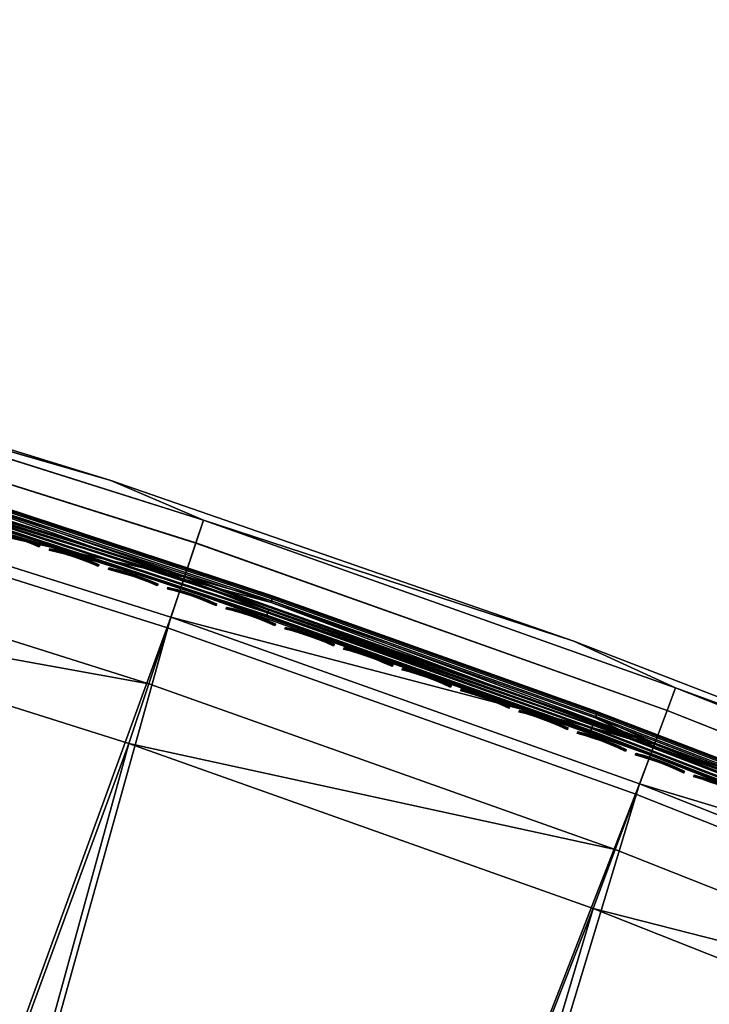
# Model space of a CAD drawing. Header units: inches. Extents: x 0 to 63.6, y -63.6 to 0.
# Tile 127 of 256: x 19.4 to 22.5, y -5.5 to -1.1. Entities that reach past the tile are written whole.
import ezdxf

# ---------------------------------------------------------------- set-up
doc = ezdxf.new("R2010")
doc.units = ezdxf.units.IN
doc.header["$LTSCALE"] = 0.03937
doc.header["$MEASUREMENT"] = 0
for name, color, linetype in [('A-FURN-3-ST', 151, 'Continuous'), ('A-FURN-3-ST-SEAM', 250, 'Continuous'), ('A-FURN-3-STITCH', 15, 'Continuous')]:
    doc.layers.add(name, color=color, linetype=linetype)

msp = doc.modelspace()

# ---------------------------------------------------------------- meshes
at = {"layer": 'A-FURN-3-ST'}
mesh = msp.add_polyface(dxfattribs=at)
corners = [(21.897, -3.8858, 5.5), (20.2261, -3.3398, 5.3087), (19.8089, -3.1614, 5.5), (18.0719, -2.6596, 5.3087), (17.6969, -2.5101, 5.5), (15.8949, -2.0563, 5.3087), (15.5635, -1.9324, 5.5), (13.6979, -1.5306, 5.3087), (13.4114, -1.4292, 5.5), (11.4835, -1.0834, 5.3087), (20.1917, -3.4426, 5.1464), (18.0412, -2.7635, 5.1464), (15.868, -2.1612, 5.1464), (13.6747, -1.6365, 5.1464), (11.4007, -1.5378, 5), (13.6399, -1.795, 5.0381), (13.5989, -1.9818, 5), (15.8276, -2.3184, 5.0381), (15.7799, -2.5037, 5), (17.9953, -2.9191, 5.0381), (17.9411, -3.1026, 5), (20.1403, -3.5965, 5.0381), (20.0796, -3.7779, 5), (22.2599, -4.3496, 5.0381), (22.3168, -4.1977, 5.1464), (21.897, -3.8858, 16.9), (19.8089, -3.1614, 16.9), (17.6969, -2.5101, 16.9), (15.5635, -1.9324, 16.9), (13.4114, -1.4292, 16.9), (19.8901, -4.3472, 18), (22.0829, -4.8243, 17.9625), (19.9803, -4.0772, 17.9625), (17.772, -3.6783, 18), (17.8526, -3.4052, 17.9625), (15.6316, -3.085, 18), (15.7023, -2.8093, 17.9625), (13.4714, -2.5681, 18), (13.5323, -2.29, 17.9625), (22.3168, -4.1987, 17.45), (20.1918, -3.4436, 17.45), (20.1365, -3.6095, 17.6778), (22.2556, -4.3624, 17.6778), (20.0644, -3.8256, 17.8526), (22.1758, -4.5758, 17.8526), (20.2264, -3.3393, 17.1847), (18.0722, -2.6591, 17.1847), (18.0414, -2.7645, 17.45), (17.992, -2.9323, 17.6778), (17.9276, -3.1508, 17.8526), (15.8953, -2.0558, 17.1847), (15.8682, -2.1623, 17.45), (15.8248, -2.3316, 17.6778), (15.7683, -2.5523, 17.8526), (13.6982, -1.5301, 17.1847), (13.6749, -1.6375, 17.45), (13.6377, -1.8083, 17.6778), (13.589, -2.0309, 17.8526), (11.4839, -1.0828, 17.1847)]
mesh.append_faces([[corners[k] for k in face] for face in [(0, 1, 2), (2, 1, 3), (2, 3, 4), (4, 3, 5), (4, 5, 6), (6, 5, 7), (6, 7, 8), (8, 7, 9), (1, 10, 11, 3), (3, 11, 12, 5), (5, 12, 13, 7), (14, 15, 16), (16, 15, 17), (16, 17, 18), (18, 17, 19), (18, 19, 20), (20, 19, 21), (20, 21, 22), (22, 21, 23), (24, 23, 21, 10), (10, 21, 19, 11), (11, 19, 17, 12), (12, 17, 15, 13), (25, 0, 2), (25, 2, 26), (26, 2, 4), (26, 4, 27), (27, 4, 6), (27, 6, 28), (28, 6, 8), (28, 8, 29), (30, 31, 32), (30, 32, 33), (33, 32, 34), (33, 34, 35), (35, 34, 36), (35, 36, 37), (37, 36, 38), (39, 40, 41, 42), (42, 41, 43, 44), (44, 43, 32, 31), (25, 26, 45), (45, 26, 46), (45, 46, 47, 40), (40, 47, 48, 41), (41, 48, 49, 43), (43, 49, 34, 32), (26, 27, 46), (46, 27, 50), (46, 50, 51, 47), (47, 51, 52, 48), (48, 52, 53, 49), (49, 53, 36, 34), (27, 28, 50), (50, 28, 54), (50, 54, 55, 51), (51, 55, 56, 52), (52, 56, 57, 53), (53, 57, 38, 36), (28, 29, 54), (54, 29, 58)]])
mesh = msp.add_polyface(dxfattribs=at)
corners = [(13.9787, -25.6395, 5), (13.9126, -25.8191, 5.0381), (12.3211, -25.0702, 5), (12.2629, -25.2525, 5.0381), (12.4992, -25.6536, 5.5), (12.1805, -25.5102, 5.3087), (13.8192, -26.0731, 5.3087), (13.8566, -25.9714, 5.1464), (12.2135, -25.407, 5.1464), (14.1775, -26.2475, 16.9), (12.4992, -25.6536, 16.9), (15.73, -25.9885, 17.9625), (15.8397, -25.7258, 18), (14.0856, -25.3429, 17.9625), (14.1839, -25.0757, 18), (12.4149, -24.7692, 17.9625), (12.5015, -24.498, 18), (12.3342, -25.0219, 17.8526), (13.9941, -25.5919, 17.8526), (15.6277, -26.2333, 17.8526), (12.2649, -25.2389, 17.6778), (13.9154, -25.8057, 17.6778), (12.1782, -25.5101, 17.1847), (13.8171, -26.0729, 17.1847), (13.8551, -25.9698, 17.45), (12.2117, -25.4054, 17.45), (25.0468, -31.0664, 18), (37.515, -13.6013, 18), (23.6135, -30.0129, 18), (35.7144, -12.3007, 18), (22.136, -29.0223, 18), (33.8688, -11.0648, 18), (31.9805, -9.8953, 18), (20.6169, -28.0967, 18), (30.0518, -8.7935, 18), (19.0593, -27.2377, 18), (28.0852, -7.761, 18), (17.4659, -26.4469, 18), (26.0832, -6.7989, 18), (24.0483, -5.9085, 18), (21.9831, -5.0909, 18), (19.8901, -4.3472, 18), (17.772, -3.6783, 18), (10.7957, -23.9936, 18), (15.6316, -3.085, 18), (29.9607, -7.4937, 5.5), (30.5611, -7.8617, 5.3087), (28.561, -6.8115, 5.3087), (28.3538, -7.2244, 5), (28.4396, -7.0534, 5.0381), (30.4312, -8.0991, 5.0381), (30.3394, -8.2669, 5), (30.5091, -7.9568, 5.1464), (28.5124, -6.9084, 5.1464), (30.1884, -8.5438, 17.9625), (28.2129, -7.5065, 17.9625), (30.5088, -7.9577, 17.45), (28.5122, -6.9094, 17.45), (28.4339, -7.0657, 17.6778), (30.425, -8.1111, 17.6778), (28.3318, -7.2693, 17.8526), (30.3157, -8.311, 17.8526), (37.8745, -13.121, 5), (24.6816, -31.5424, 5), (23.2694, -30.5044, 5), (36.0566, -11.8078, 5), (21.8136, -29.5284, 5), (34.1932, -10.5601, 5), (32.2866, -9.3793, 5), (20.3169, -28.6163, 5), (18.7822, -27.7699, 5), (17.2123, -26.9907, 5), (26.3325, -6.2531, 5), (15.6101, -26.2801, 5), (24.2779, -5.3542, 5), (22.1927, -4.5288, 5), (20.0796, -3.7779, 5), (17.9411, -3.1026, 5), (10.6404, -24.5731, 5), (15.7799, -2.5037, 5)]
mesh.append_faces([[corners[k] for k in face] for face in [(0, 1, 2), (2, 1, 3), (4, 5, 6), (7, 6, 5, 8), (1, 7, 8, 3), (4, 9, 10), (11, 12, 13), (13, 12, 14), (13, 14, 15), (15, 14, 16), (15, 17, 18, 13), (13, 18, 19, 11), (17, 20, 21, 18), (22, 10, 23), (24, 21, 20, 25), (23, 24, 25, 22), (26, 27, 28), (28, 29, 30), (30, 31, 32), (30, 32, 33), (33, 32, 34), (33, 34, 35), (35, 34, 36), (35, 36, 37), (37, 36, 38), (37, 38, 12), (12, 38, 39), (12, 39, 40), (12, 40, 14), (14, 40, 41), (14, 41, 16), (16, 41, 42), (16, 42, 43), (43, 42, 44), (45, 46, 47), (48, 49, 50), (48, 50, 51), (52, 50, 49, 53), (34, 54, 36), (36, 54, 55), (56, 57, 58, 59), (59, 58, 60, 61), (61, 60, 55, 54), (62, 63, 64), (65, 64, 66), (67, 66, 68), (68, 66, 69), (68, 69, 51), (51, 69, 70), (51, 70, 48), (48, 70, 71), (48, 71, 72), (72, 71, 73), (72, 73, 74), (74, 73, 75), (75, 73, 0), (75, 0, 76), (76, 0, 2), (76, 2, 77), (77, 2, 78), (77, 78, 79)]])
mesh = msp.add_polyface(dxfattribs=at)
corners = [(29.9607, -7.4937, 5.5), (28.561, -6.8115, 5.3087), (27.993, -6.4872, 5.5), (26.5248, -5.8331, 5.3087), (25.9915, -5.5497, 5.5), (24.4552, -4.9276, 5.3087), (23.9587, -4.6822, 5.5), (22.3547, -4.0962, 5.3087), (21.897, -3.8858, 5.5), (20.2261, -3.3398, 5.3087), (30.5611, -7.8617, 5.3087), (30.5091, -7.9568, 5.1464), (28.5124, -6.9084, 5.1464), (26.4797, -5.9317, 5.1464), (24.4136, -5.0277, 5.1464), (22.3168, -4.1977, 5.1464), (20.1917, -3.4426, 5.1464), (20.0796, -3.7779, 5), (22.2599, -4.3496, 5.0381), (22.1927, -4.5288, 5), (24.3514, -5.1775, 5.0381), (24.2779, -5.3542, 5), (26.4122, -6.0791, 5.0381), (26.3325, -6.2531, 5), (28.4396, -7.0534, 5.0381), (28.3538, -7.2244, 5), (29.9607, -7.4937, 16.9), (27.993, -6.4872, 16.9), (25.9915, -5.5497, 16.9), (23.9587, -4.6822, 16.9), (21.897, -3.8858, 16.9), (28.0852, -7.761, 18), (28.2129, -7.5065, 17.9625), (26.0832, -6.7989, 18), (26.2017, -6.54, 17.9625), (24.0483, -5.9085, 18), (24.1575, -5.6456, 17.9625), (21.9831, -5.0909, 18), (22.0829, -4.8243, 17.9625), (19.8901, -4.3472, 18), (30.5615, -7.8612, 17.1847), (28.5613, -6.8111, 17.1847), (28.5122, -6.9094, 17.45), (30.5088, -7.9577, 17.45), (26.5252, -5.8326, 17.1847), (26.4796, -5.9326, 17.45), (26.4069, -6.0916, 17.6778), (28.4339, -7.0657, 17.6778), (26.3121, -6.2988, 17.8526), (28.3318, -7.2693, 17.8526), (24.4556, -4.9271, 17.1847), (24.4136, -5.0287, 17.45), (24.3466, -5.1902, 17.6778), (24.2593, -5.4006, 17.8526), (22.3551, -4.0957, 17.1847), (22.3168, -4.1987, 17.45), (22.2556, -4.3624, 17.6778), (22.1758, -4.5758, 17.8526), (20.2264, -3.3393, 17.1847), (20.1918, -3.4436, 17.45)]
mesh.append_faces([[corners[k] for k in face] for face in [(0, 1, 2), (2, 1, 3), (2, 3, 4), (4, 3, 5), (4, 5, 6), (6, 5, 7), (6, 7, 8), (8, 7, 9), (10, 11, 12, 1), (1, 12, 13, 3), (3, 13, 14, 5), (5, 14, 15, 7), (7, 15, 16, 9), (17, 18, 19), (19, 18, 20), (19, 20, 21), (21, 20, 22), (21, 22, 23), (23, 22, 24), (23, 24, 25), (12, 24, 22, 13), (13, 22, 20, 14), (14, 20, 18, 15), (26, 0, 2), (26, 2, 27), (27, 2, 4), (27, 4, 28), (28, 4, 6), (28, 6, 29), (29, 6, 8), (29, 8, 30), (31, 32, 33), (33, 32, 34), (33, 34, 35), (35, 34, 36), (35, 36, 37), (37, 36, 38), (37, 38, 39), (40, 26, 41), (40, 41, 42, 43), (26, 27, 41), (41, 27, 44), (41, 44, 45, 42), (42, 45, 46, 47), (47, 46, 48, 49), (49, 48, 34, 32), (27, 28, 44), (44, 28, 50), (44, 50, 51, 45), (45, 51, 52, 46), (46, 52, 53, 48), (48, 53, 36, 34), (28, 29, 50), (50, 29, 54), (50, 54, 55, 51), (51, 55, 56, 52), (52, 56, 57, 53), (53, 57, 38, 36), (29, 30, 54), (54, 30, 58), (54, 58, 59, 55)]])
at = {"layer": 'A-FURN-3-ST-SEAM'}
mesh = msp.add_polyface(dxfattribs=at)
corners = [(20.5091, -3.7755, 17.6902), (21.9694, -4.2958, 17.6902), (21.9724, -4.2878, 17.7078), (20.5118, -3.7674, 17.7078), (22.2572, -4.3586, 17.7271), (20.138, -3.6056, 17.7271), (20.5165, -3.7535, 17.7208), (19.0517, -3.2715, 17.7208), (19.0473, -3.2855, 17.7078), (19.0448, -3.2936, 17.6902), (20.1245, -3.6462, 17.6706), (17.9814, -2.9694, 17.6706), (17.9934, -2.9283, 17.7271), (22.2423, -4.3988, 17.6706), (17.5843, -2.8278, 17.7208), (17.5803, -2.8419, 17.7078), (17.578, -2.8502, 17.6902), (22.2619, -4.3461, 17.628), (20.1423, -3.5929, 17.628), (20.5336, -3.7033, 17.636), (19.0675, -3.2209, 17.636), (19.0721, -3.2062, 17.6524), (20.5385, -3.6887, 17.6524), (19.074, -3.2, 17.6723), (20.5406, -3.6825, 17.6723), (19.0734, -3.2021, 17.6931), (20.5399, -3.6846, 17.6931), (19.0702, -3.2121, 17.7112), (20.5365, -3.6946, 17.7112), (19.0652, -3.2284, 17.7234), (20.5311, -3.7107, 17.7234), (17.9972, -2.9155, 17.628), (17.5989, -2.7769, 17.636), (17.6031, -2.7621, 17.6524), (17.6049, -2.7558, 17.6723), (17.6043, -2.7579, 17.6931), (17.6014, -2.7681, 17.7112), (17.5968, -2.7844, 17.7234), (20.5108, -3.7704, 17.6522), (19.0464, -3.2886, 17.6522), (19.0502, -3.2762, 17.6377), (20.5149, -3.7582, 17.6377), (19.0554, -3.2596, 17.6292), (20.5205, -3.7417, 17.6292), (17.5794, -2.8451, 17.6522), (17.583, -2.8326, 17.6377), (17.5878, -2.8158, 17.6292)]
mesh.append_faces([[corners[k] for k in face] for face in [(0, 1, 2, 3), (4, 5, 6), (6, 5, 7), (6, 7, 8, 3), (3, 8, 9, 0), (0, 9, 10), (10, 9, 11), (12, 7, 5), (10, 13, 0), (8, 7, 14, 15), (9, 8, 15, 16), (17, 18, 19), (19, 18, 20), (19, 20, 21, 22), (22, 21, 23, 24), (24, 23, 25, 26), (26, 25, 27, 28), (28, 27, 29, 30), (30, 29, 5), (5, 29, 12), (31, 32, 20), (31, 20, 18), (5, 4, 30), (21, 20, 32, 33), (23, 21, 33, 34), (25, 23, 34, 35), (27, 25, 35, 36), (29, 27, 36, 37), (13, 10, 38), (38, 10, 39), (38, 39, 40, 41), (41, 40, 42, 43), (43, 42, 18), (18, 42, 31), (11, 39, 10), (18, 17, 43), (40, 39, 44, 45), (42, 40, 45, 46)]])
mesh = msp.add_polyface(dxfattribs=at)
corners = [(24.8814, -5.4315, 17.7208), (23.4328, -4.8334, 17.7208), (23.4275, -4.847, 17.7078), (24.8757, -5.445, 17.7078), (23.4243, -4.8549, 17.6902), (24.8723, -5.4528, 17.6902), (24.332, -5.226, 17.6706), (22.2423, -4.3988, 17.6706), (21.9694, -4.2958, 17.6902), (20.5091, -3.7755, 17.6902), (20.5118, -3.7674, 17.7078), (21.9724, -4.2878, 17.7078), (21.9774, -4.2741, 17.7208), (20.5165, -3.7535, 17.7208), (22.2572, -4.3586, 17.7271), (24.3483, -5.1864, 17.7271), (23.4495, -4.7914, 17.7234), (21.993, -4.2317, 17.7234), (20.5311, -3.7107, 17.7234), (21.9988, -4.2157, 17.7112), (20.5365, -3.6946, 17.7112), (22.0025, -4.2058, 17.6931), (20.5399, -3.6846, 17.6931), (22.0032, -4.2037, 17.6723), (20.5406, -3.6825, 17.6723), (22.001, -4.2099, 17.6524), (20.5385, -3.6887, 17.6524), (21.9957, -4.2244, 17.636), (20.5336, -3.7033, 17.636), (22.2619, -4.3461, 17.628), (23.4523, -4.7841, 17.636), (24.3535, -5.1741, 17.628), (23.458, -4.7698, 17.6524), (23.4604, -4.7637, 17.6723), (23.4596, -4.7657, 17.6931), (23.4557, -4.7756, 17.7112), (24.8744, -5.448, 17.6522), (23.4263, -4.85, 17.6522), (23.431, -4.838, 17.6377), (24.8795, -5.4361, 17.6377), (23.4374, -4.8218, 17.6292), (21.9817, -4.2623, 17.6292), (20.5205, -3.7417, 17.6292), (21.9757, -4.2787, 17.6377), (20.5149, -3.7582, 17.6377), (21.9713, -4.2909, 17.6522), (20.5108, -3.7704, 17.6522)]
mesh.append_faces([[corners[k] for k in face] for face in [(0, 1, 2, 3), (3, 2, 4, 5), (6, 4, 7), (7, 4, 8), (7, 8, 9), (10, 11, 12, 13), (13, 12, 14), (14, 12, 1), (14, 1, 15), (2, 1, 12, 11), (4, 2, 11, 8), (15, 16, 14), (14, 16, 17), (14, 17, 18), (18, 17, 19, 20), (20, 19, 21, 22), (22, 21, 23, 24), (24, 23, 25, 26), (26, 25, 27, 28), (28, 27, 29), (29, 27, 30), (29, 30, 31), (32, 30, 27, 25), (33, 32, 25, 23), (34, 33, 23, 21), (35, 34, 21, 19), (16, 35, 19, 17), (36, 37, 38, 39), (31, 40, 29), (29, 40, 41), (29, 41, 42), (42, 41, 43, 44), (44, 43, 45, 46), (46, 45, 7), (7, 45, 37), (7, 37, 6), (38, 37, 45, 43), (40, 38, 43, 41)]])
at = {"layer": 'A-FURN-3-STITCH'}
mesh = msp.add_polyface(dxfattribs=at)
corners = [(19.4862, -3.4615, 17.7252), (19.4506, -3.4468, 17.732), (19.4519, -3.4428, 17.7351), (19.4869, -3.4592, 17.7241), (19.4533, -3.4382, 17.733), (19.4884, -3.4547, 17.722), (19.4535, -3.4377, 17.7278), (19.4891, -3.4524, 17.721), (19.4142, -3.4331, 17.736), (19.4154, -3.4291, 17.7391), (19.4169, -3.4245, 17.737), (19.4171, -3.424, 17.7318), (19.3772, -3.4205, 17.7372), (19.3784, -3.4165, 17.7403), (19.3799, -3.4119, 17.7382), (19.3801, -3.4114, 17.733), (19.3398, -3.409, 17.7355), (19.3411, -3.4051, 17.7386), (19.3426, -3.4005, 17.7366), (19.3428, -3.4, 17.7314), (19.3023, -3.3989, 17.7311), (19.3036, -3.3949, 17.7342), (19.3051, -3.3903, 17.7322), (19.3053, -3.3898, 17.727), (19.2657, -3.3877, 17.7229), (19.2672, -3.3831, 17.7209), (19.2679, -3.3809, 17.7198), (19.7523, -3.5483, 17.7252), (19.7168, -3.5334, 17.732), (19.7181, -3.5295, 17.7351), (19.7531, -3.546, 17.7241), (19.7196, -3.5249, 17.733), (19.7546, -3.5415, 17.722), (19.7198, -3.5244, 17.7278), (19.7553, -3.5392, 17.721), (19.6804, -3.5196, 17.736), (19.6817, -3.5156, 17.7391), (19.6832, -3.5111, 17.737), (19.6834, -3.5105, 17.7318), (19.6435, -3.5068, 17.7372), (19.6448, -3.5028, 17.7403), (19.6463, -3.4983, 17.7382), (19.6465, -3.4978, 17.733), (19.6062, -3.4952, 17.7355), (19.6075, -3.4912, 17.7386), (19.609, -3.4867, 17.7366), (19.6092, -3.4862, 17.7314), (19.5687, -3.4849, 17.7311), (19.57, -3.4809, 17.7342), (19.5715, -3.4764, 17.7322), (19.5717, -3.4758, 17.727), (19.5314, -3.4758, 17.7239), (19.5322, -3.4735, 17.7229), (19.5336, -3.469, 17.7209), (19.5344, -3.4668, 17.7198), (19.9826, -3.6213, 17.732), (19.9463, -3.6073, 17.736), (19.9476, -3.6033, 17.7391), (19.9839, -3.6173, 17.7351), (19.9492, -3.5988, 17.737), (19.9854, -3.6128, 17.733), (19.9494, -3.5982, 17.7318), (19.9856, -3.6122, 17.7278), (19.9094, -3.5944, 17.7372), (19.9107, -3.5904, 17.7403), (19.9123, -3.5858, 17.7382), (19.9125, -3.5853, 17.733), (19.8722, -3.5826, 17.7355), (19.8735, -3.5786, 17.7386), (19.875, -3.5741, 17.7366), (19.8752, -3.5735, 17.7314), (19.8348, -3.5721, 17.7311), (19.8361, -3.5681, 17.7342), (19.8376, -3.5636, 17.7322), (19.8378, -3.563, 17.727), (19.7975, -3.5629, 17.7239), (19.7982, -3.5606, 17.7229), (19.7998, -3.556, 17.7209), (19.8005, -3.5538, 17.7198)]
mesh.append_faces([[corners[k] for k in face] for face in [(0, 1, 2, 3), (3, 2, 4, 5), (5, 4, 6, 7), (1, 8, 9, 2), (2, 9, 10, 4), (4, 10, 11, 6), (8, 12, 13, 9), (9, 13, 14, 10), (10, 14, 15, 11), (12, 16, 17, 13), (13, 17, 18, 14), (14, 18, 19, 15), (16, 20, 21, 17), (17, 21, 22, 18), (18, 22, 23, 19), (21, 24, 25, 22), (22, 25, 26, 23), (27, 28, 29, 30), (30, 29, 31, 32), (32, 31, 33, 34), (28, 35, 36, 29), (29, 36, 37, 31), (31, 37, 38, 33), (35, 39, 40, 36), (36, 40, 41, 37), (37, 41, 42, 38), (39, 43, 44, 40), (40, 44, 45, 41), (41, 45, 46, 42), (43, 47, 48, 44), (44, 48, 49, 45), (45, 49, 50, 46), (47, 51, 52, 48), (48, 52, 53, 49), (49, 53, 54, 50), (55, 56, 57, 58), (58, 57, 59, 60), (60, 59, 61, 62), (56, 63, 64, 57), (57, 64, 65, 59), (59, 65, 66, 61), (63, 67, 68, 64), (64, 68, 69, 65), (65, 69, 70, 66), (67, 71, 72, 68), (68, 72, 73, 69), (69, 73, 74, 70), (71, 75, 76, 72), (72, 76, 77, 73), (73, 77, 78, 74)]])
mesh = msp.add_polyface(dxfattribs=at)
corners = [(20.0181, -3.6363, 17.7252), (19.9826, -3.6213, 17.732), (19.9839, -3.6173, 17.7351), (20.0188, -3.634, 17.7241), (19.9854, -3.6128, 17.733), (20.0203, -3.6295, 17.722), (19.9856, -3.6122, 17.7278), (20.0211, -3.6272, 17.721), (20.2834, -3.7255, 17.7252), (20.248, -3.7103, 17.732), (20.2494, -3.7063, 17.7351), (20.2842, -3.7232, 17.7241), (20.2509, -3.7018, 17.733), (20.2857, -3.7187, 17.722), (20.2511, -3.7013, 17.7278), (20.2865, -3.7164, 17.721), (20.2118, -3.6961, 17.736), (20.2131, -3.6922, 17.7391), (20.2147, -3.6876, 17.737), (20.2149, -3.6871, 17.7318), (20.175, -3.6831, 17.7372), (20.1763, -3.6791, 17.7403), (20.1779, -3.6746, 17.7382), (20.1781, -3.674, 17.733), (20.1378, -3.6711, 17.7355), (20.1391, -3.6672, 17.7386), (20.1407, -3.6626, 17.7366), (20.1409, -3.6621, 17.7314), (20.1004, -3.6604, 17.7311), (20.1018, -3.6565, 17.7342), (20.1033, -3.652, 17.7322), (20.1035, -3.6514, 17.727), (20.0632, -3.6511, 17.7239), (20.0639, -3.6488, 17.7229), (20.0655, -3.6443, 17.7209), (20.0662, -3.642, 17.7198), (20.5484, -3.8158, 17.7252), (20.5131, -3.8005, 17.732), (20.5144, -3.7965, 17.7351), (20.5492, -3.8136, 17.7241), (20.516, -3.792, 17.733), (20.5507, -3.8091, 17.722), (20.5162, -3.7915, 17.7278), (20.5515, -3.8068, 17.721), (20.4769, -3.7862, 17.736), (20.4783, -3.7822, 17.7391), (20.4798, -3.7777, 17.737), (20.48, -3.7772, 17.7318), (20.4401, -3.7729, 17.7372), (20.4415, -3.769, 17.7403), (20.4431, -3.7645, 17.7382), (20.4433, -3.7639, 17.733), (20.403, -3.7608, 17.7355), (20.4043, -3.7569, 17.7386), (20.4059, -3.7524, 17.7366), (20.4061, -3.7518, 17.7314), (20.3657, -3.75, 17.7311), (20.367, -3.746, 17.7342), (20.3686, -3.7415, 17.7322), (20.3688, -3.741, 17.727), (20.3285, -3.7404, 17.7239), (20.3293, -3.7382, 17.7229), (20.3308, -3.7337, 17.7209), (20.3316, -3.7314, 17.7198), (20.7416, -3.8774, 17.736), (20.7049, -3.864, 17.7372), (20.7063, -3.86, 17.7403), (20.743, -3.8734, 17.7391), (20.7078, -3.8555, 17.7382), (20.7446, -3.8689, 17.737), (20.6678, -3.8517, 17.7355), (20.6692, -3.8478, 17.7386), (20.6707, -3.8433, 17.7366), (20.671, -3.8427, 17.7314), (20.7081, -3.855, 17.733), (20.6306, -3.8407, 17.7311), (20.6319, -3.8368, 17.7342), (20.6335, -3.8322, 17.7322), (20.6337, -3.8317, 17.727), (20.5934, -3.831, 17.7239), (20.5942, -3.8287, 17.7229), (20.5957, -3.8242, 17.7209), (20.5965, -3.822, 17.7198)]
mesh.append_faces([[corners[k] for k in face] for face in [(0, 1, 2, 3), (3, 2, 4, 5), (5, 4, 6, 7), (8, 9, 10, 11), (11, 10, 12, 13), (13, 12, 14, 15), (9, 16, 17, 10), (10, 17, 18, 12), (12, 18, 19, 14), (16, 20, 21, 17), (17, 21, 22, 18), (18, 22, 23, 19), (20, 24, 25, 21), (21, 25, 26, 22), (22, 26, 27, 23), (24, 28, 29, 25), (25, 29, 30, 26), (26, 30, 31, 27), (28, 32, 33, 29), (29, 33, 34, 30), (30, 34, 35, 31), (36, 37, 38, 39), (39, 38, 40, 41), (41, 40, 42, 43), (37, 44, 45, 38), (38, 45, 46, 40), (40, 46, 47, 42), (44, 48, 49, 45), (45, 49, 50, 46), (46, 50, 51, 47), (48, 52, 53, 49), (49, 53, 54, 50), (50, 54, 55, 51), (52, 56, 57, 53), (53, 57, 58, 54), (54, 58, 59, 55), (56, 60, 61, 57), (57, 61, 62, 58), (58, 62, 63, 59), (64, 65, 66, 67), (67, 66, 68, 69), (65, 70, 71, 66), (66, 71, 72, 68), (68, 72, 73, 74), (70, 75, 76, 71), (71, 76, 77, 72), (72, 77, 78, 73), (75, 79, 80, 76), (76, 80, 81, 77), (77, 81, 82, 78)]])
mesh = msp.add_polyface(dxfattribs=at)
corners = [(20.813, -3.9074, 17.7252), (20.7777, -3.8919, 17.732), (20.7791, -3.8879, 17.7351), (20.8138, -3.9051, 17.7241), (20.7806, -3.8834, 17.733), (20.8153, -3.9006, 17.722), (20.7809, -3.8829, 17.7278), (20.8161, -3.8984, 17.721), (20.7416, -3.8774, 17.736), (20.743, -3.8734, 17.7391), (20.7446, -3.8689, 17.737), (20.7448, -3.8684, 17.7318), (20.7078, -3.8555, 17.7382), (20.7081, -3.855, 17.733), (21.0771, -4.0001, 17.7252), (21.0419, -3.9844, 17.732), (21.0433, -3.9805, 17.7351), (21.0779, -3.9978, 17.7241), (21.0449, -3.976, 17.733), (21.0795, -3.9933, 17.722), (21.0451, -3.9754, 17.7278), (21.0803, -3.9911, 17.721), (21.0059, -3.9698, 17.736), (21.0073, -3.9658, 17.7391), (21.0089, -3.9613, 17.737), (21.0091, -3.9608, 17.7318), (20.9693, -3.9562, 17.7372), (20.9706, -3.9522, 17.7403), (20.9722, -3.9477, 17.7382), (20.9725, -3.9472, 17.733), (20.9322, -3.9438, 17.7355), (20.9336, -3.9398, 17.7386), (20.9352, -3.9353, 17.7366), (20.9354, -3.9348, 17.7314), (20.895, -3.9326, 17.7311), (20.8964, -3.9286, 17.7342), (20.898, -3.9241, 17.7322), (20.8982, -3.9236, 17.727), (20.8579, -3.9227, 17.7239), (20.8587, -3.9205, 17.7229), (20.8603, -3.916, 17.7209), (20.8611, -3.9137, 17.7198), (21.3409, -4.0939, 17.7252), (21.3057, -4.0781, 17.732), (21.3071, -4.0742, 17.7351), (21.3417, -4.0917, 17.7241), (21.3088, -4.0697, 17.733), (21.3433, -4.0872, 17.722), (21.309, -4.0692, 17.7278), (21.3441, -4.0849, 17.721), (21.2698, -4.0633, 17.736), (21.2712, -4.0594, 17.7391), (21.2728, -4.0549, 17.737), (21.273, -4.0543, 17.7318), (21.2332, -4.0496, 17.7372), (21.2346, -4.0456, 17.7403), (21.2362, -4.0411, 17.7382), (21.2364, -4.0406, 17.733), (21.1962, -4.037, 17.7355), (21.1976, -4.0331, 17.7386), (21.1992, -4.0286, 17.7366), (21.1994, -4.028, 17.7314), (21.1591, -4.0257, 17.7311), (21.1604, -4.0217, 17.7342), (21.1621, -4.0172, 17.7322), (21.1623, -4.0167, 17.727), (21.122, -4.0156, 17.7239), (21.1228, -4.0134, 17.7229), (21.1244, -4.0089, 17.7209), (21.1252, -4.0066, 17.7198), (21.4967, -4.1441, 17.7372), (21.4598, -4.1314, 17.7355), (21.4612, -4.1275, 17.7386), (21.4981, -4.1402, 17.7403), (21.4227, -4.1199, 17.7311), (21.4241, -4.116, 17.7342), (21.4257, -4.1115, 17.7322), (21.4628, -4.123, 17.7366), (21.426, -4.1109, 17.727), (21.4631, -4.1224, 17.7314), (21.3856, -4.1097, 17.7239), (21.3865, -4.1074, 17.7229), (21.3881, -4.1029, 17.7209), (21.3889, -4.1007, 17.7198)]
mesh.append_faces([[corners[k] for k in face] for face in [(0, 1, 2, 3), (3, 2, 4, 5), (5, 4, 6, 7), (1, 8, 9, 2), (2, 9, 10, 4), (4, 10, 11, 6), (10, 12, 13, 11), (14, 15, 16, 17), (17, 16, 18, 19), (19, 18, 20, 21), (15, 22, 23, 16), (16, 23, 24, 18), (18, 24, 25, 20), (22, 26, 27, 23), (23, 27, 28, 24), (24, 28, 29, 25), (26, 30, 31, 27), (27, 31, 32, 28), (28, 32, 33, 29), (30, 34, 35, 31), (31, 35, 36, 32), (32, 36, 37, 33), (34, 38, 39, 35), (35, 39, 40, 36), (36, 40, 41, 37), (42, 43, 44, 45), (45, 44, 46, 47), (47, 46, 48, 49), (43, 50, 51, 44), (44, 51, 52, 46), (46, 52, 53, 48), (50, 54, 55, 51), (51, 55, 56, 52), (52, 56, 57, 53), (54, 58, 59, 55), (55, 59, 60, 56), (56, 60, 61, 57), (58, 62, 63, 59), (59, 63, 64, 60), (60, 64, 65, 61), (62, 66, 67, 63), (63, 67, 68, 64), (64, 68, 69, 65), (70, 71, 72, 73), (71, 74, 75, 72), (72, 75, 76, 77), (77, 76, 78, 79), (74, 80, 81, 75), (75, 81, 82, 76), (76, 82, 83, 78)]])
mesh = msp.add_polyface(dxfattribs=at)
corners = [(21.6042, -4.189, 17.7252), (21.5691, -4.173, 17.732), (21.5706, -4.1691, 17.7351), (21.605, -4.1867, 17.7241), (21.5722, -4.1646, 17.733), (21.6067, -4.1822, 17.722), (21.5724, -4.164, 17.7278), (21.6075, -4.18, 17.721), (21.5332, -4.158, 17.736), (21.5347, -4.1541, 17.7391), (21.5363, -4.1496, 17.737), (21.5365, -4.1491, 17.7318), (21.4967, -4.1441, 17.7372), (21.4981, -4.1402, 17.7403), (21.4998, -4.1357, 17.7382), (21.5, -4.1352, 17.733), (21.4612, -4.1275, 17.7386), (21.4628, -4.123, 17.7366), (21.4631, -4.1224, 17.7314), (21.8671, -4.2852, 17.7252), (21.8321, -4.2691, 17.732), (21.8335, -4.2651, 17.7351), (21.8679, -4.2829, 17.7241), (21.8352, -4.2606, 17.733), (21.8696, -4.2785, 17.722), (21.8354, -4.2601, 17.7278), (21.8704, -4.2762, 17.721), (21.7963, -4.2539, 17.736), (21.7977, -4.25, 17.7391), (21.7994, -4.2455, 17.737), (21.7996, -4.245, 17.7318), (21.7598, -4.2399, 17.7372), (21.7613, -4.2359, 17.7403), (21.7629, -4.2315, 17.7382), (21.7631, -4.2309, 17.733), (21.7229, -4.227, 17.7355), (21.7244, -4.223, 17.7386), (21.726, -4.2185, 17.7366), (21.7263, -4.218, 17.7314), (21.6859, -4.2153, 17.7311), (21.6873, -4.2114, 17.7342), (21.689, -4.2069, 17.7322), (21.6892, -4.2063, 17.727), (21.6489, -4.2049, 17.7239), (21.6497, -4.2027, 17.7229), (21.6514, -4.1982, 17.7209), (21.6522, -4.196, 17.7198), (22.1296, -4.3825, 17.7252), (22.0947, -4.3663, 17.732), (22.0961, -4.3623, 17.7351), (22.1304, -4.3803, 17.7241), (22.0978, -4.3579, 17.733), (22.1321, -4.3758, 17.722), (22.098, -4.3573, 17.7278), (22.1329, -4.3736, 17.721), (22.0589, -4.351, 17.736), (22.0603, -4.347, 17.7391), (22.062, -4.3426, 17.737), (22.0623, -4.342, 17.7318), (22.0225, -4.3368, 17.7372), (22.0239, -4.3328, 17.7403), (22.0256, -4.3284, 17.7382), (22.0259, -4.3278, 17.733), (21.9857, -4.3237, 17.7355), (21.9871, -4.3198, 17.7386), (21.9888, -4.3153, 17.7366), (21.989, -4.3147, 17.7314), (21.9487, -4.3118, 17.7311), (21.9501, -4.3079, 17.7342), (21.9518, -4.3034, 17.7322), (21.952, -4.3029, 17.727), (21.9117, -4.3013, 17.7239), (21.9126, -4.2991, 17.7229), (21.9142, -4.2946, 17.7209), (21.9151, -4.2924, 17.7198), (22.211, -4.4096, 17.7311), (22.1741, -4.3989, 17.7239), (22.175, -4.3966, 17.7229), (22.2125, -4.4056, 17.7342), (22.1767, -4.3922, 17.7209), (22.2142, -4.4012, 17.7322), (22.1775, -4.3899, 17.7198), (22.2144, -4.4006, 17.727)]
mesh.append_faces([[corners[k] for k in face] for face in [(0, 1, 2, 3), (3, 2, 4, 5), (5, 4, 6, 7), (1, 8, 9, 2), (2, 9, 10, 4), (4, 10, 11, 6), (8, 12, 13, 9), (9, 13, 14, 10), (10, 14, 15, 11), (13, 16, 17, 14), (14, 17, 18, 15), (19, 20, 21, 22), (22, 21, 23, 24), (24, 23, 25, 26), (20, 27, 28, 21), (21, 28, 29, 23), (23, 29, 30, 25), (27, 31, 32, 28), (28, 32, 33, 29), (29, 33, 34, 30), (31, 35, 36, 32), (32, 36, 37, 33), (33, 37, 38, 34), (35, 39, 40, 36), (36, 40, 41, 37), (37, 41, 42, 38), (39, 43, 44, 40), (40, 44, 45, 41), (41, 45, 46, 42), (47, 48, 49, 50), (50, 49, 51, 52), (52, 51, 53, 54), (48, 55, 56, 49), (49, 56, 57, 51), (51, 57, 58, 53), (55, 59, 60, 56), (56, 60, 61, 57), (57, 61, 62, 58), (59, 63, 64, 60), (60, 64, 65, 61), (61, 65, 66, 62), (63, 67, 68, 64), (64, 68, 69, 65), (65, 69, 70, 66), (67, 71, 72, 68), (68, 72, 73, 69), (69, 73, 74, 70), (75, 76, 77, 78), (78, 77, 79, 80), (80, 79, 81, 82)]])
mesh = msp.add_polyface(dxfattribs=at)
corners = [(22.3916, -4.481, 17.7252), (22.3568, -4.4646, 17.732), (22.3582, -4.4607, 17.7351), (22.3925, -4.4788, 17.7241), (22.3599, -4.4562, 17.733), (22.3942, -4.4744, 17.722), (22.3602, -4.4557, 17.7278), (22.395, -4.4721, 17.721), (22.3211, -4.4492, 17.736), (22.3225, -4.4453, 17.7391), (22.3242, -4.4408, 17.737), (22.3245, -4.4403, 17.7318), (22.2847, -4.4348, 17.7372), (22.2862, -4.4309, 17.7403), (22.2879, -4.4264, 17.7382), (22.2881, -4.4259, 17.733), (22.248, -4.4216, 17.7355), (22.2494, -4.4176, 17.7386), (22.2511, -4.4132, 17.7366), (22.2514, -4.4126, 17.7314), (22.211, -4.4096, 17.7311), (22.2125, -4.4056, 17.7342), (22.2142, -4.4012, 17.7322), (22.2144, -4.4006, 17.727), (22.6532, -4.5807, 17.7252), (22.6185, -4.5642, 17.732), (22.6199, -4.5602, 17.7351), (22.6541, -4.5785, 17.7241), (22.6217, -4.5558, 17.733), (22.6558, -4.574, 17.722), (22.6219, -4.5552, 17.7278), (22.6567, -4.5718, 17.721), (22.5828, -4.5486, 17.736), (22.5843, -4.5446, 17.7391), (22.586, -4.5402, 17.737), (22.5863, -4.5396, 17.7318), (22.5466, -4.534, 17.7372), (22.548, -4.5301, 17.7403), (22.5498, -4.5256, 17.7382), (22.55, -4.5251, 17.733), (22.5099, -4.5206, 17.7355), (22.5113, -4.5167, 17.7386), (22.5131, -4.5122, 17.7366), (22.5133, -4.5117, 17.7314), (22.473, -4.5084, 17.7311), (22.4744, -4.5045, 17.7342), (22.4762, -4.5001, 17.7322), (22.4764, -4.4995, 17.727), (22.4361, -4.4976, 17.7239), (22.437, -4.4953, 17.7229), (22.4387, -4.4909, 17.7209), (22.4395, -4.4887, 17.7198), (22.9144, -4.6816, 17.7252), (22.8797, -4.6648, 17.732), (22.8812, -4.6609, 17.7351), (22.9152, -4.6793, 17.7241), (22.8829, -4.6565, 17.733), (22.917, -4.6749, 17.722), (22.8441, -4.6491, 17.736), (22.8456, -4.6452, 17.7391), (22.8474, -4.6407, 17.737), (22.8476, -4.6402, 17.7318), (22.8832, -4.6559, 17.7278), (22.8079, -4.6344, 17.7372), (22.8094, -4.6305, 17.7403), (22.8112, -4.626, 17.7382), (22.8114, -4.6255, 17.733), (22.7713, -4.6208, 17.7355), (22.7728, -4.6169, 17.7386), (22.7745, -4.6125, 17.7366), (22.7748, -4.6119, 17.7314), (22.7344, -4.6085, 17.7311), (22.7359, -4.6046, 17.7342), (22.7377, -4.6001, 17.7322), (22.7379, -4.5996, 17.727), (22.6976, -4.5975, 17.7239), (22.6985, -4.5952, 17.7229), (22.7002, -4.5908, 17.7209), (22.7011, -4.5886, 17.7198)]
mesh.append_faces([[corners[k] for k in face] for face in [(0, 1, 2, 3), (3, 2, 4, 5), (5, 4, 6, 7), (1, 8, 9, 2), (2, 9, 10, 4), (4, 10, 11, 6), (8, 12, 13, 9), (9, 13, 14, 10), (10, 14, 15, 11), (12, 16, 17, 13), (13, 17, 18, 14), (14, 18, 19, 15), (16, 20, 21, 17), (17, 21, 22, 18), (18, 22, 23, 19), (24, 25, 26, 27), (27, 26, 28, 29), (29, 28, 30, 31), (25, 32, 33, 26), (26, 33, 34, 28), (28, 34, 35, 30), (32, 36, 37, 33), (33, 37, 38, 34), (34, 38, 39, 35), (36, 40, 41, 37), (37, 41, 42, 38), (38, 42, 43, 39), (40, 44, 45, 41), (41, 45, 46, 42), (42, 46, 47, 43), (44, 48, 49, 45), (45, 49, 50, 46), (46, 50, 51, 47), (52, 53, 54, 55), (55, 54, 56, 57), (53, 58, 59, 54), (54, 59, 60, 56), (56, 60, 61, 62), (58, 63, 64, 59), (59, 64, 65, 60), (60, 65, 66, 61), (63, 67, 68, 64), (64, 68, 69, 65), (65, 69, 70, 66), (67, 71, 72, 68), (68, 72, 73, 69), (69, 73, 74, 70), (71, 75, 76, 72), (72, 76, 77, 73), (73, 77, 78, 74)]])

doc.saveas('drawing.dxf')
